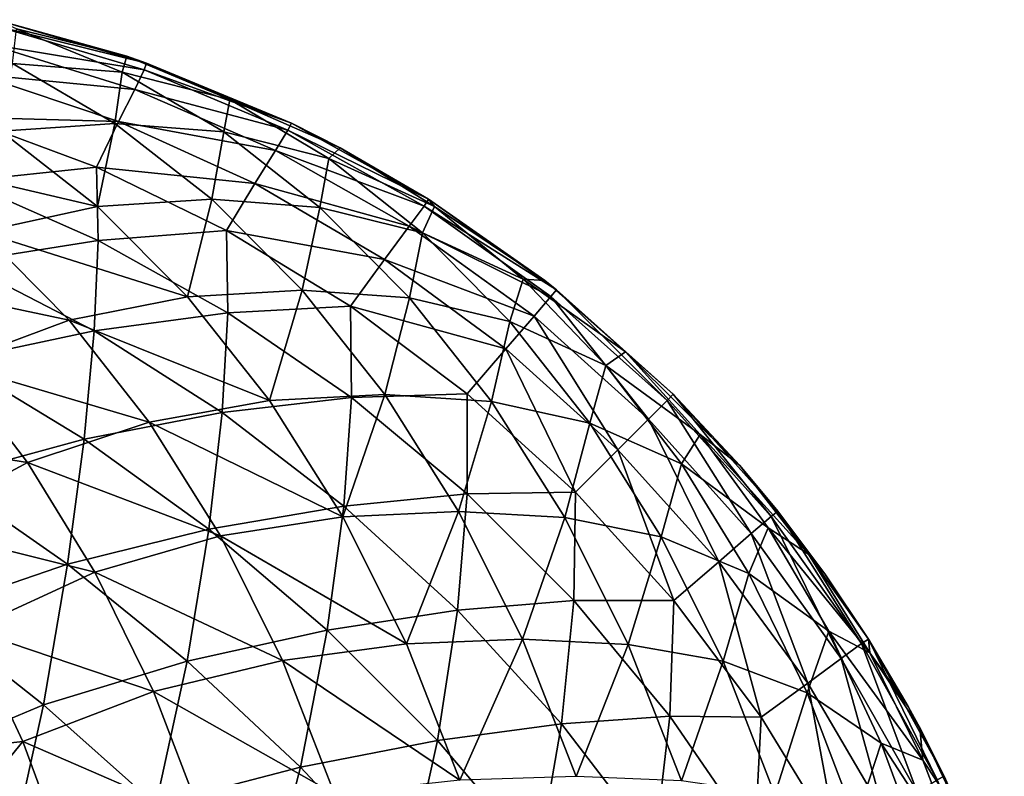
# Model space of a CAD drawing. Extents: x -551 to 551, y -297 to 194.
# Tile 55 of 163: x -502.52 to -501.11, y 193.37 to 194.45. Entities that reach past the tile are written whole.
import ezdxf

# ---------------------------------------------------------------- set-up
doc = ezdxf.new("R2010")
doc.units = 0
doc.header["$LTSCALE"] = 70.117983
for name, color, linetype in [('130', 7, 'CONTINUOUS'), ('150', 7, 'CONTINUOUS'), ('151', 7, 'CONTINUOUS')]:
    doc.layers.add(name, color=color, linetype=linetype)

msp = doc.modelspace()

# ---------------------------------------------------------------- linework, layer by layer
at = {"layer": '130', "color": 7, "linetype": 'CONTINUOUS'}
for points in [[(-502.555, 194.4499, 44.5), (-502.3394, 194.3878, 44.5), (-502.555, 194.4499, 3.5), (-502.555, 194.4499, 44.5)], [(-502.555, 194.4499, 3.5), (-502.3394, 194.3878, 44.5), (-502.3679, 194.3975, 3.5), (-502.555, 194.4499, 3.5)], [(-502.3679, 194.3975, 3.5), (-502.3394, 194.3878, 44.5), (-502.3394, 194.3878, 3.5), (-502.3679, 194.3975, 3.5)], [(-502.3394, 194.3878, 44.5), (-502.1322, 194.3019, 44.5), (-502.3394, 194.3878, 3.5), (-502.3394, 194.3878, 44.5)], [(-502.3394, 194.3878, 3.5), (-502.1322, 194.3019, 44.5), (-502.1322, 194.3019, 3.5), (-502.3394, 194.3878, 3.5)], [(-502.1322, 194.3019, 44.5), (-501.9359, 194.1934, 44.5), (-502.1322, 194.3019, 3.5), (-502.1322, 194.3019, 44.5)], [(-502.1322, 194.3019, 3.5), (-501.9359, 194.1934, 44.5), (-502.0624, 194.2666, 3.5), (-502.1322, 194.3019, 3.5)], [(-502.0624, 194.2666, 3.5), (-501.9359, 194.1934, 44.5), (-501.9359, 194.1934, 3.5), (-502.0624, 194.2666, 3.5)], [(-501.9359, 194.1934, 44.5), (-501.753, 194.0637, 44.5), (-501.9359, 194.1934, 3.5), (-501.9359, 194.1934, 44.5)], [(-501.9359, 194.1934, 3.5), (-501.753, 194.0637, 44.5), (-501.7696, 194.0767, 3.5), (-501.9359, 194.1934, 3.5)], [(-501.7696, 194.0767, 3.5), (-501.753, 194.0637, 44.5), (-501.753, 194.0637, 3.5), (-501.7696, 194.0767, 3.5)], [(-501.753, 194.0637, 44.5), (-501.5858, 193.9142, 44.5), (-501.753, 194.0637, 3.5), (-501.753, 194.0637, 44.5)], [(-501.753, 194.0637, 3.5), (-501.5858, 193.9142, 44.5), (-501.5858, 193.9142, 3.5), (-501.753, 194.0637, 3.5)], [(-501.5858, 193.9142, 44.5), (-501.4363, 193.747, 44.5), (-501.5858, 193.9142, 3.5), (-501.5858, 193.9142, 44.5)], [(-501.5858, 193.9142, 3.5), (-501.4363, 193.747, 44.5), (-501.4907, 193.8123, 3.5), (-501.5858, 193.9142, 3.5)], [(-501.4907, 193.8123, 3.5), (-501.4363, 193.747, 44.5), (-501.4363, 193.747, 3.5), (-501.4907, 193.8123, 3.5)], [(-501.4363, 193.747, 44.5), (-501.3066, 193.5641, 44.5), (-501.4363, 193.747, 3.5), (-501.4363, 193.747, 44.5)], [(-501.4363, 193.747, 3.5), (-501.3066, 193.5641, 44.5), (-501.3689, 193.6573, 3.5), (-501.4363, 193.747, 3.5)], [(-501.3689, 193.6573, 3.5), (-501.3066, 193.5641, 44.5), (-501.3066, 193.5641, 3.5), (-501.3689, 193.6573, 3.5)], [(-501.3066, 193.5641, 44.5), (-501.1981, 193.3678, 44.5), (-501.3066, 193.5641, 3.5), (-501.3066, 193.5641, 44.5)], [(-501.3066, 193.5641, 3.5), (-501.1981, 193.3678, 44.5), (-501.2496, 193.4674, 3.5), (-501.3066, 193.5641, 3.5)], [(-501.2496, 193.4674, 3.5), (-501.1981, 193.3678, 44.5), (-501.233, 193.4369, 3.5), (-501.2496, 193.4674, 3.5)], [(-501.233, 193.4369, 3.5), (-501.1981, 193.3678, 44.5), (-501.1981, 193.3678, 3.5), (-501.233, 193.4369, 3.5)], [(-501.1981, 193.3678, 44.5), (-501.1122, 193.1606, 44.5), (-501.1981, 193.3678, 3.5), (-501.1981, 193.3678, 44.5)]]:
    msp.add_3dface(points, dxfattribs=at)
at = {"layer": '150', "color": 7, "linetype": 'CONTINUOUS'}
for points in [[(-502.555, 194.4499, 3.5), (-502.3679, 194.3975, 3.5), (-502.5256, 194.4367, 3.3445), (-502.555, 194.4499, 3.5)], [(-502.5256, 194.4367, 3.3445), (-502.3744, 194.3747, 3.1933), (-502.5313, 194.3874, 3.0332), (-502.5256, 194.4367, 3.3445)], [(-502.5256, 194.4367, 3.3445), (-502.3679, 194.3975, 3.5), (-502.3744, 194.3747, 3.1933), (-502.5256, 194.4367, 3.3445)], [(-502.5313, 194.3874, 3.0332), (-502.3848, 194.3015, 2.8867), (-502.5474, 194.2904, 2.7323), (-502.5313, 194.3874, 3.0332)], [(-502.5313, 194.3874, 3.0332), (-502.3744, 194.3747, 3.1933), (-502.3848, 194.3015, 2.8867), (-502.5313, 194.3874, 3.0332)], [(-502.3679, 194.3975, 3.5), (-502.2203, 194.3358, 3.3522), (-502.3744, 194.3747, 3.1933), (-502.3679, 194.3975, 3.5)], [(-502.3679, 194.3975, 3.5), (-502.3394, 194.3878, 3.5), (-502.1322, 194.3019, 3.5), (-502.3679, 194.3975, 3.5)], [(-502.3679, 194.3975, 3.5), (-502.1322, 194.3019, 3.5), (-502.2203, 194.3358, 3.3522), (-502.3679, 194.3975, 3.5)], [(-502.3744, 194.3747, 3.1933), (-502.2291, 194.2893, 3.048), (-502.3848, 194.3015, 2.8867), (-502.3744, 194.3747, 3.1933)], [(-502.3744, 194.3747, 3.1933), (-502.2203, 194.3358, 3.3522), (-502.2291, 194.2893, 3.048), (-502.3744, 194.3747, 3.1933)], [(-502.2203, 194.3358, 3.3522), (-502.0786, 194.2514, 3.2105), (-502.2291, 194.2893, 3.048), (-502.2203, 194.3358, 3.3522)], [(-502.1322, 194.3019, 3.5), (-502.0624, 194.2666, 3.5), (-502.2203, 194.3358, 3.3522), (-502.1322, 194.3019, 3.5)], [(-502.2203, 194.3358, 3.3522), (-502.0624, 194.2666, 3.5), (-502.0786, 194.2514, 3.2105), (-502.2203, 194.3358, 3.3522)], [(-502.5474, 194.2904, 2.7323), (-502.4095, 194.1826, 2.5944), (-502.7099, 194.2529, 2.5818), (-502.5474, 194.2904, 2.7323)], [(-502.5474, 194.2904, 2.7323), (-502.3848, 194.3015, 2.8867), (-502.4095, 194.1826, 2.5944), (-502.5474, 194.2904, 2.7323)], [(-502.3848, 194.3015, 2.8867), (-502.2461, 194.193, 2.748), (-502.4095, 194.1826, 2.5944), (-502.3848, 194.3015, 2.8867)], [(-502.3848, 194.3015, 2.8867), (-502.2291, 194.2893, 3.048), (-502.2461, 194.193, 2.748), (-502.3848, 194.3015, 2.8867)], [(-502.2291, 194.2893, 3.048), (-502.0915, 194.1813, 2.9104), (-502.2461, 194.193, 2.748), (-502.2291, 194.2893, 3.048)], [(-502.2291, 194.2893, 3.048), (-502.0786, 194.2514, 3.2105), (-502.0915, 194.1813, 2.9104), (-502.2291, 194.2893, 3.048)], [(-502.0624, 194.2666, 3.5), (-501.9276, 194.1827, 3.3645), (-502.0786, 194.2514, 3.2105), (-502.0624, 194.2666, 3.5)], [(-502.0624, 194.2666, 3.5), (-501.9359, 194.1934, 3.5), (-501.9276, 194.1827, 3.3645), (-502.0624, 194.2666, 3.5)], [(-502.7099, 194.2529, 2.5818), (-502.4095, 194.1826, 2.5944), (-502.5755, 194.1467, 2.4474), (-502.7099, 194.2529, 2.5818)], [(-502.0786, 194.2514, 3.2105), (-501.9445, 194.1451, 3.0763), (-502.0915, 194.1813, 2.9104), (-502.0786, 194.2514, 3.2105)], [(-502.0786, 194.2514, 3.2105), (-501.9276, 194.1827, 3.3645), (-501.9445, 194.1451, 3.0763), (-502.0786, 194.2514, 3.2105)], [(-502.4095, 194.1826, 2.5944), (-502.2461, 194.193, 2.748), (-502.281, 194.0536, 2.4659), (-502.4095, 194.1826, 2.5944)], [(-502.2461, 194.193, 2.748), (-502.1169, 194.0632, 2.6188), (-502.281, 194.0536, 2.4659), (-502.2461, 194.193, 2.748)], [(-502.2461, 194.193, 2.748), (-502.0915, 194.1813, 2.9104), (-502.1169, 194.0632, 2.6188), (-502.2461, 194.193, 2.748)], [(-501.9359, 194.1934, 3.5), (-501.7696, 194.0767, 3.5), (-501.9276, 194.1827, 3.3645), (-501.9359, 194.1934, 3.5)], [(-502.4095, 194.1826, 2.5944), (-502.281, 194.0536, 2.4659), (-502.5755, 194.1467, 2.4474), (-502.4095, 194.1826, 2.5944)], [(-502.0915, 194.1813, 2.9104), (-501.9632, 194.0523, 2.7821), (-502.1169, 194.0632, 2.6188), (-502.0915, 194.1813, 2.9104)], [(-502.0915, 194.1813, 2.9104), (-501.9445, 194.1451, 3.0763), (-501.9632, 194.0523, 2.7821), (-502.0915, 194.1813, 2.9104)], [(-501.9276, 194.1827, 3.3645), (-501.8005, 194.0787, 3.2374), (-501.9445, 194.1451, 3.0763), (-501.9276, 194.1827, 3.3645)], [(-501.9276, 194.1827, 3.3645), (-501.7696, 194.0767, 3.5), (-501.8005, 194.0787, 3.2374), (-501.9276, 194.1827, 3.3645)], [(-502.5755, 194.1467, 2.4474), (-502.4503, 194.02, 2.3221), (-502.7367, 194.0808, 2.3035), (-502.5755, 194.1467, 2.4474)], [(-502.5755, 194.1467, 2.4474), (-502.281, 194.0536, 2.4659), (-502.4503, 194.02, 2.3221), (-502.5755, 194.1467, 2.4474)], [(-501.9445, 194.1451, 3.0763), (-501.8195, 194.0184, 2.9514), (-501.9632, 194.0523, 2.7821), (-501.9445, 194.1451, 3.0763)], [(-501.9445, 194.1451, 3.0763), (-501.8005, 194.0787, 3.2374), (-501.8195, 194.0184, 2.9514), (-501.9445, 194.1451, 3.0763)], [(-502.7367, 194.0808, 2.3035), (-502.4503, 194.02, 2.3221), (-502.6182, 193.9576, 2.1849), (-502.7367, 194.0808, 2.3035)], [(-501.8005, 194.0787, 3.2374), (-501.6823, 193.9555, 3.1191), (-501.8195, 194.0184, 2.9514), (-501.8005, 194.0787, 3.2374)], [(-501.7696, 194.0767, 3.5), (-501.6543, 193.975, 3.3843), (-501.8005, 194.0787, 3.2374), (-501.7696, 194.0767, 3.5)], [(-501.8005, 194.0787, 3.2374), (-501.6543, 193.975, 3.3843), (-501.6823, 193.9555, 3.1191), (-501.8005, 194.0787, 3.2374)], [(-501.7696, 194.0767, 3.5), (-501.753, 194.0637, 3.5), (-501.6543, 193.975, 3.3843), (-501.7696, 194.0767, 3.5)], [(-502.281, 194.0536, 2.4659), (-502.1169, 194.0632, 2.6188), (-502.1636, 193.9051, 2.3485), (-502.281, 194.0536, 2.4659)], [(-502.1169, 194.0632, 2.6188), (-501.9987, 193.9137, 2.5006), (-502.1636, 193.9051, 2.3485), (-502.1169, 194.0632, 2.6188)], [(-502.1169, 194.0632, 2.6188), (-501.9632, 194.0523, 2.7821), (-501.9987, 193.9137, 2.5006), (-502.1169, 194.0632, 2.6188)], [(-501.753, 194.0637, 3.5), (-501.5858, 193.9142, 3.5), (-501.6543, 193.975, 3.3843), (-501.753, 194.0637, 3.5)], [(-502.281, 194.0536, 2.4659), (-502.1636, 193.9051, 2.3485), (-502.4503, 194.02, 2.3221), (-502.281, 194.0536, 2.4659)], [(-501.9632, 194.0523, 2.7821), (-501.846, 193.9038, 2.6649), (-501.9987, 193.9137, 2.5006), (-501.9632, 194.0523, 2.7821)], [(-501.9632, 194.0523, 2.7821), (-501.8195, 194.0184, 2.9514), (-501.846, 193.9038, 2.6649), (-501.9632, 194.0523, 2.7821)], [(-502.4503, 194.02, 2.3221), (-502.3358, 193.8743, 2.2077), (-502.6182, 193.9576, 2.1849), (-502.4503, 194.02, 2.3221)], [(-502.4503, 194.02, 2.3221), (-502.1636, 193.9051, 2.3485), (-502.3358, 193.8743, 2.2077), (-502.4503, 194.02, 2.3221)], [(-501.8195, 194.0184, 2.9514), (-501.7053, 193.8728, 2.8372), (-501.846, 193.9038, 2.6649), (-501.8195, 194.0184, 2.9514)], [(-501.8195, 194.0184, 2.9514), (-501.6823, 193.9555, 3.1191), (-501.7053, 193.8728, 2.8372), (-501.8195, 194.0184, 2.9514)], [(-501.6543, 193.975, 3.3843), (-501.5474, 193.8566, 3.2775), (-501.6823, 193.9555, 3.1191), (-501.6543, 193.975, 3.3843)], [(-501.5858, 193.9142, 3.5), (-501.4907, 193.8123, 3.5), (-501.6543, 193.975, 3.3843), (-501.5858, 193.9142, 3.5)], [(-501.6543, 193.975, 3.3843), (-501.4907, 193.8123, 3.5), (-501.5474, 193.8566, 3.2775), (-501.6543, 193.975, 3.3843)], [(-502.6182, 193.9576, 2.1849), (-502.5099, 193.8168, 2.0766), (-502.7766, 193.8592, 2.05), (-502.6182, 193.9576, 2.1849)], [(-502.6182, 193.9576, 2.1849), (-502.3358, 193.8743, 2.2077), (-502.5099, 193.8168, 2.0766), (-502.6182, 193.9576, 2.1849)], [(-501.6823, 193.9555, 3.1191), (-501.5743, 193.8147, 3.0112), (-501.7053, 193.8728, 2.8372), (-501.6823, 193.9555, 3.1191)], [(-501.6823, 193.9555, 3.1191), (-501.5474, 193.8566, 3.2775), (-501.5743, 193.8147, 3.0112), (-501.6823, 193.9555, 3.1191)], [(-502.1636, 193.9051, 2.3485), (-501.9987, 193.9137, 2.5006), (-502.0586, 193.7389, 2.2435), (-502.1636, 193.9051, 2.3485)], [(-501.9987, 193.9137, 2.5006), (-501.8931, 193.7465, 2.395), (-502.0586, 193.7389, 2.2435), (-501.9987, 193.9137, 2.5006)], [(-501.9987, 193.9137, 2.5006), (-501.846, 193.9038, 2.6649), (-501.8931, 193.7465, 2.395), (-501.9987, 193.9137, 2.5006)], [(-502.1636, 193.9051, 2.3485), (-502.0586, 193.7389, 2.2435), (-502.3358, 193.8743, 2.2077), (-502.1636, 193.9051, 2.3485)], [(-501.846, 193.9038, 2.6649), (-501.7412, 193.7377, 2.5601), (-501.8931, 193.7465, 2.395), (-501.846, 193.9038, 2.6649)], [(-501.846, 193.9038, 2.6649), (-501.7053, 193.8728, 2.8372), (-501.7412, 193.7377, 2.5601), (-501.846, 193.9038, 2.6649)], [(-502.3358, 193.8743, 2.2077), (-502.2336, 193.7115, 2.1054), (-502.5099, 193.8168, 2.0766), (-502.3358, 193.8743, 2.2077)], [(-502.3358, 193.8743, 2.2077), (-502.0586, 193.7389, 2.2435), (-502.2336, 193.7115, 2.1054), (-502.3358, 193.8743, 2.2077)], [(-501.7053, 193.8728, 2.8372), (-501.6033, 193.7101, 2.7352), (-501.7412, 193.7377, 2.5601), (-501.7053, 193.8728, 2.8372)], [(-501.7053, 193.8728, 2.8372), (-501.5743, 193.8147, 3.0112), (-501.6033, 193.7101, 2.7352), (-501.7053, 193.8728, 2.8372)], [(-502.7766, 193.8592, 2.05), (-502.5099, 193.8168, 2.0766), (-502.6789, 193.7253, 1.9523), (-502.7766, 193.8592, 2.05)], [(-501.5474, 193.8566, 3.2775), (-501.4501, 193.7229, 3.1801), (-501.5743, 193.8147, 3.0112), (-501.5474, 193.8566, 3.2775)], [(-501.4907, 193.8123, 3.5), (-501.3922, 193.6854, 3.4), (-501.5474, 193.8566, 3.2775), (-501.4907, 193.8123, 3.5)], [(-501.5474, 193.8566, 3.2775), (-501.3922, 193.6854, 3.4), (-501.4501, 193.7229, 3.1801), (-501.5474, 193.8566, 3.2775)], [(-502.5099, 193.8168, 2.0766), (-502.4133, 193.6599, 1.98), (-502.6789, 193.7253, 1.9523), (-502.5099, 193.8168, 2.0766)], [(-502.5099, 193.8168, 2.0766), (-502.2336, 193.7115, 2.1054), (-502.4133, 193.6599, 1.98), (-502.5099, 193.8168, 2.0766)], [(-501.5743, 193.8147, 3.0112), (-501.478, 193.658, 2.9148), (-501.6033, 193.7101, 2.7352), (-501.5743, 193.8147, 3.0112)], [(-501.5743, 193.8147, 3.0112), (-501.4501, 193.7229, 3.1801), (-501.478, 193.658, 2.9148), (-501.5743, 193.8147, 3.0112)], [(-501.4907, 193.8123, 3.5), (-501.4363, 193.747, 3.5), (-501.3689, 193.6573, 3.5), (-501.4907, 193.8123, 3.5)], [(-501.4907, 193.8123, 3.5), (-501.3689, 193.6573, 3.5), (-501.3922, 193.6854, 3.4), (-501.4907, 193.8123, 3.5)], [(-502.0586, 193.7389, 2.2435), (-501.9674, 193.5572, 2.1523), (-502.2336, 193.7115, 2.1054), (-502.0586, 193.7389, 2.2435)], [(-502.0586, 193.7389, 2.2435), (-501.8931, 193.7465, 2.395), (-501.9674, 193.5572, 2.1523), (-502.0586, 193.7389, 2.2435)], [(-501.8931, 193.7465, 2.395), (-501.8014, 193.5637, 2.3033), (-501.9674, 193.5572, 2.1523), (-501.8931, 193.7465, 2.395)], [(-501.8931, 193.7465, 2.395), (-501.7412, 193.7377, 2.5601), (-501.8014, 193.5637, 2.3033), (-501.8931, 193.7465, 2.395)], [(-502.6789, 193.7253, 1.9523), (-502.4133, 193.6599, 1.98), (-502.5919, 193.5775, 1.8652), (-502.6789, 193.7253, 1.9523)], [(-501.7412, 193.7377, 2.5601), (-501.6502, 193.5561, 2.4691), (-501.8014, 193.5637, 2.3033), (-501.7412, 193.7377, 2.5601)], [(-501.7412, 193.7377, 2.5601), (-501.6033, 193.7101, 2.7352), (-501.6502, 193.5561, 2.4691), (-501.7412, 193.7377, 2.5601)], [(-502.2336, 193.7115, 2.1054), (-502.1448, 193.5336, 2.0167), (-502.4133, 193.6599, 1.98), (-502.2336, 193.7115, 2.1054)], [(-502.2336, 193.7115, 2.1054), (-501.9674, 193.5572, 2.1523), (-502.1448, 193.5336, 2.0167), (-502.2336, 193.7115, 2.1054)], [(-501.4501, 193.7229, 3.1801), (-501.3633, 193.5752, 3.0934), (-501.478, 193.658, 2.9148), (-501.4501, 193.7229, 3.1801)], [(-501.3922, 193.6854, 3.4), (-501.3047, 193.5445, 3.3125), (-501.4501, 193.7229, 3.1801), (-501.3922, 193.6854, 3.4)], [(-501.4501, 193.7229, 3.1801), (-501.3047, 193.5445, 3.3125), (-501.3633, 193.5752, 3.0934), (-501.4501, 193.7229, 3.1801)], [(-501.6033, 193.7101, 2.7352), (-501.5147, 193.5323, 2.6466), (-501.6502, 193.5561, 2.4691), (-501.6033, 193.7101, 2.7352)], [(-501.6033, 193.7101, 2.7352), (-501.478, 193.658, 2.9148), (-501.5147, 193.5323, 2.6466), (-501.6033, 193.7101, 2.7352)], [(-501.3689, 193.6573, 3.5), (-501.3066, 193.5641, 3.5), (-501.3922, 193.6854, 3.4), (-501.3689, 193.6573, 3.5)], [(-501.3922, 193.6854, 3.4), (-501.3066, 193.5641, 3.5), (-501.3047, 193.5445, 3.3125), (-501.3922, 193.6854, 3.4)], [(-502.4133, 193.6599, 1.98), (-502.3294, 193.4889, 1.8961), (-502.5919, 193.5775, 1.8652), (-502.4133, 193.6599, 1.98)], [(-502.4133, 193.6599, 1.98), (-502.1448, 193.5336, 2.0167), (-502.3294, 193.4889, 1.8961), (-502.4133, 193.6599, 1.98)], [(-501.478, 193.658, 2.9148), (-501.3944, 193.4873, 2.8312), (-501.5147, 193.5323, 2.6466), (-501.478, 193.658, 2.9148)], [(-501.478, 193.658, 2.9148), (-501.3633, 193.5752, 3.0934), (-501.3944, 193.4873, 2.8312), (-501.478, 193.658, 2.9148)], [(-502.5919, 193.5775, 1.8652), (-502.5165, 193.4173, 1.7898), (-502.735, 193.3937, 1.7305), (-502.5919, 193.5775, 1.8652)], [(-502.5919, 193.5775, 1.8652), (-502.3294, 193.4889, 1.8961), (-502.5165, 193.4173, 1.7898), (-502.5919, 193.5775, 1.8652)], [(-501.3633, 193.5752, 3.0934), (-501.2882, 193.4153, 3.0183), (-501.3944, 193.4873, 2.8312), (-501.3633, 193.5752, 3.0934)], [(-501.3047, 193.5445, 3.3125), (-501.2288, 193.3908, 3.2366), (-501.3633, 193.5752, 3.0934), (-501.3047, 193.5445, 3.3125)], [(-501.3633, 193.5752, 3.0934), (-501.2288, 193.3908, 3.2366), (-501.2882, 193.4153, 3.0183), (-501.3633, 193.5752, 3.0934)], [(-501.9674, 193.5572, 2.1523), (-501.8912, 193.3621, 2.0761), (-502.1448, 193.5336, 2.0167), (-501.9674, 193.5572, 2.1523)], [(-501.9674, 193.5572, 2.1523), (-501.8014, 193.5637, 2.3033), (-501.8912, 193.3621, 2.0761), (-501.9674, 193.5572, 2.1523)], [(-501.8014, 193.5637, 2.3033), (-501.7248, 193.3674, 2.2267), (-501.8912, 193.3621, 2.0761), (-501.8014, 193.5637, 2.3033)], [(-501.8014, 193.5637, 2.3033), (-501.6502, 193.5561, 2.4691), (-501.7248, 193.3674, 2.2267), (-501.8014, 193.5637, 2.3033)], [(-501.6502, 193.5561, 2.4691), (-501.5742, 193.3612, 2.3931), (-501.7248, 193.3674, 2.2267), (-501.6502, 193.5561, 2.4691)], [(-501.6502, 193.5561, 2.4691), (-501.5147, 193.5323, 2.6466), (-501.5742, 193.3612, 2.3931), (-501.6502, 193.5561, 2.4691)], [(-501.3066, 193.5641, 3.5), (-501.2496, 193.4674, 3.5), (-501.3047, 193.5445, 3.3125), (-501.3066, 193.5641, 3.5)], [(-501.2496, 193.4674, 3.5), (-501.233, 193.4369, 3.5), (-501.3047, 193.5445, 3.3125), (-501.2496, 193.4674, 3.5)], [(-501.3047, 193.5445, 3.3125), (-501.233, 193.4369, 3.5), (-501.2288, 193.3908, 3.2366), (-501.3047, 193.5445, 3.3125)], [(-502.1448, 193.5336, 2.0167), (-502.0706, 193.3428, 1.9425), (-502.3294, 193.4889, 1.8961), (-502.1448, 193.5336, 2.0167)], [(-502.1448, 193.5336, 2.0167), (-501.8912, 193.3621, 2.0761), (-502.0706, 193.3428, 1.9425), (-502.1448, 193.5336, 2.0167)], [(-501.5147, 193.5323, 2.6466), (-501.4407, 193.3417, 2.5726), (-501.5742, 193.3612, 2.3931), (-501.5147, 193.5323, 2.6466)], [(-501.5147, 193.5323, 2.6466), (-501.3944, 193.4873, 2.8312), (-501.4407, 193.3417, 2.5726), (-501.5147, 193.5323, 2.6466)], [(-502.3294, 193.4889, 1.8961), (-502.2594, 193.3059, 1.8261), (-502.5165, 193.4173, 1.7898), (-502.3294, 193.4889, 1.8961)], [(-502.3294, 193.4889, 1.8961), (-502.0706, 193.3428, 1.9425), (-502.2594, 193.3059, 1.8261), (-502.3294, 193.4889, 1.8961)], [(-501.3944, 193.4873, 2.8312), (-501.3245, 193.3045, 2.7614), (-501.4407, 193.3417, 2.5726), (-501.3944, 193.4873, 2.8312)], [(-501.3944, 193.4873, 2.8312), (-501.2882, 193.4153, 3.0183), (-501.3245, 193.3045, 2.7614), (-501.3944, 193.4873, 2.8312)], [(-501.233, 193.4369, 3.5), (-501.1981, 193.3678, 3.5), (-501.1672, 193.2977, 3.4336), (-501.233, 193.4369, 3.5)], [(-501.233, 193.4369, 3.5), (-501.1672, 193.2977, 3.4336), (-501.2288, 193.3908, 3.2366), (-501.233, 193.4369, 3.5)], [(-502.735, 193.3937, 1.7305), (-502.5165, 193.4173, 1.7898), (-502.6712, 193.2285, 1.6667), (-502.735, 193.3937, 1.7305)], [(-502.5165, 193.4173, 1.7898), (-502.4536, 193.2467, 1.7269), (-502.6712, 193.2285, 1.6667), (-502.5165, 193.4173, 1.7898)], [(-502.5165, 193.4173, 1.7898), (-502.2594, 193.3059, 1.8261), (-502.4536, 193.2467, 1.7269), (-502.5165, 193.4173, 1.7898)], [(-501.2882, 193.4153, 3.0183), (-501.2256, 193.2451, 2.9556), (-501.3245, 193.3045, 2.7614), (-501.2882, 193.4153, 3.0183)], [(-501.2288, 193.3908, 3.2366), (-501.1654, 193.2261, 3.1731), (-501.2882, 193.4153, 3.0183), (-501.2288, 193.3908, 3.2366)], [(-501.2882, 193.4153, 3.0183), (-501.1654, 193.2261, 3.1731), (-501.2256, 193.2451, 2.9556), (-501.2882, 193.4153, 3.0183)], [(-501.2288, 193.3908, 3.2366), (-501.1672, 193.2977, 3.4336), (-501.1654, 193.2261, 3.1731), (-501.2288, 193.3908, 3.2366)]]:
    msp.add_3dface(points, dxfattribs=at)
at = {"layer": '151', "color": 7, "linetype": 'CONTINUOUS'}
for points in [[(-502.3394, 194.3878, 44.5), (-502.555, 194.4499, 44.5), (-502.5563, 194.4409, 44.69), (-502.3394, 194.3878, 44.5)], [(-502.3427, 194.3781, 44.702), (-502.5563, 194.4409, 44.69), (-502.5654, 194.415, 44.8794), (-502.3427, 194.3781, 44.702)], [(-502.3427, 194.3781, 44.702), (-502.3394, 194.3878, 44.5), (-502.5563, 194.4409, 44.69), (-502.3427, 194.3781, 44.702)], [(-502.5654, 194.415, 44.8794), (-502.5818, 194.3718, 45.067), (-502.3562, 194.3502, 44.9027), (-502.5654, 194.415, 44.8794)], [(-502.3427, 194.3781, 44.702), (-502.5654, 194.415, 44.8794), (-502.3562, 194.3502, 44.9027), (-502.3427, 194.3781, 44.702)], [(-502.1322, 194.3019, 44.5), (-502.3394, 194.3878, 44.5), (-502.3427, 194.3781, 44.702), (-502.1322, 194.3019, 44.5)], [(-502.1372, 194.2919, 44.7115), (-502.3427, 194.3781, 44.702), (-502.3562, 194.3502, 44.9027), (-502.1372, 194.2919, 44.7115)], [(-502.1372, 194.2919, 44.7115), (-502.1322, 194.3019, 44.5), (-502.3427, 194.3781, 44.702), (-502.1372, 194.2919, 44.7115)], [(-502.5818, 194.3718, 45.067), (-502.6036, 194.3103, 45.2521), (-502.3796, 194.3041, 45.1003), (-502.5818, 194.3718, 45.067)], [(-502.5818, 194.3718, 45.067), (-502.3796, 194.3041, 45.1003), (-502.3562, 194.3502, 44.9027), (-502.5818, 194.3718, 45.067)], [(-502.3562, 194.3502, 44.9027), (-502.3796, 194.3041, 45.1003), (-502.1548, 194.263, 44.9212), (-502.3562, 194.3502, 44.9027)], [(-502.1372, 194.2919, 44.7115), (-502.3562, 194.3502, 44.9027), (-502.1548, 194.263, 44.9212), (-502.1372, 194.2919, 44.7115)], [(-502.6036, 194.3103, 45.2521), (-502.6011, 194.2187, 45.4418), (-502.4112, 194.2389, 45.2933), (-502.6036, 194.3103, 45.2521)], [(-502.6036, 194.3103, 45.2521), (-502.4112, 194.2389, 45.2933), (-502.3796, 194.3041, 45.1003), (-502.6036, 194.3103, 45.2521)], [(-502.3796, 194.3041, 45.1003), (-502.4112, 194.2389, 45.2933), (-502.1847, 194.2154, 45.1266), (-502.3796, 194.3041, 45.1003)], [(-502.3796, 194.3041, 45.1003), (-502.1847, 194.2154, 45.1266), (-502.1548, 194.263, 44.9212), (-502.3796, 194.3041, 45.1003)], [(-501.9359, 194.1934, 44.5), (-502.1322, 194.3019, 44.5), (-502.1372, 194.2919, 44.7115), (-501.9359, 194.1934, 44.5)], [(-501.9425, 194.1834, 44.7184), (-502.1372, 194.2919, 44.7115), (-502.1548, 194.263, 44.9212), (-501.9425, 194.1834, 44.7184)], [(-501.9425, 194.1834, 44.7184), (-501.9359, 194.1934, 44.5), (-502.1372, 194.2919, 44.7115), (-501.9425, 194.1834, 44.7184)], [(-502.1548, 194.263, 44.9212), (-502.1847, 194.2154, 45.1266), (-501.9637, 194.1545, 44.9345), (-502.1548, 194.263, 44.9212)], [(-501.9425, 194.1834, 44.7184), (-502.1548, 194.263, 44.9212), (-501.9637, 194.1545, 44.9345), (-501.9425, 194.1834, 44.7184)], [(-502.6011, 194.2187, 45.4418), (-502.4086, 194.1342, 45.4898), (-502.4112, 194.2389, 45.2933), (-502.6011, 194.2187, 45.4418)], [(-502.4112, 194.2389, 45.2933), (-502.4086, 194.1342, 45.4898), (-502.2253, 194.1485, 45.3259), (-502.4112, 194.2389, 45.2933)], [(-502.4112, 194.2389, 45.2933), (-502.2253, 194.1485, 45.3259), (-502.1847, 194.2154, 45.1266), (-502.4112, 194.2389, 45.2933)], [(-502.6011, 194.2187, 45.4418), (-502.6047, 194.1033, 45.6283), (-502.4086, 194.1342, 45.4898), (-502.6011, 194.2187, 45.4418)], [(-502.1847, 194.2154, 45.1266), (-502.2253, 194.1485, 45.3259), (-501.9992, 194.1067, 45.1456), (-502.1847, 194.2154, 45.1266)], [(-502.1847, 194.2154, 45.1266), (-501.9992, 194.1067, 45.1456), (-501.9637, 194.1545, 44.9345), (-502.1847, 194.2154, 45.1266)], [(-501.753, 194.0637, 44.5), (-501.9359, 194.1934, 44.5), (-501.9425, 194.1834, 44.7184), (-501.753, 194.0637, 44.5)], [(-501.7609, 194.054, 44.7225), (-501.9425, 194.1834, 44.7184), (-501.9637, 194.1545, 44.9345), (-501.7609, 194.054, 44.7225)], [(-501.7609, 194.054, 44.7225), (-501.753, 194.0637, 44.5), (-501.9425, 194.1834, 44.7184), (-501.7609, 194.054, 44.7225)], [(-502.4086, 194.1342, 45.4898), (-502.223, 194.0307, 45.5263), (-502.2253, 194.1485, 45.3259), (-502.4086, 194.1342, 45.4898)], [(-502.2253, 194.1485, 45.3259), (-502.223, 194.0307, 45.5263), (-502.0478, 194.0401, 45.3494), (-502.2253, 194.1485, 45.3259)], [(-502.2253, 194.1485, 45.3259), (-502.0478, 194.0401, 45.3494), (-501.9992, 194.1067, 45.1456), (-502.2253, 194.1485, 45.3259)], [(-501.9637, 194.1545, 44.9345), (-501.9992, 194.1067, 45.1456), (-501.7851, 194.0258, 44.9426), (-501.9637, 194.1545, 44.9345)], [(-501.7609, 194.054, 44.7225), (-501.9637, 194.1545, 44.9345), (-501.7851, 194.0258, 44.9426), (-501.7609, 194.054, 44.7225)], [(-502.6047, 194.1033, 45.6283), (-502.4143, 194.0048, 45.6801), (-502.4086, 194.1342, 45.4898), (-502.6047, 194.1033, 45.6283)], [(-502.4086, 194.1342, 45.4898), (-502.4143, 194.0048, 45.6801), (-502.223, 194.0307, 45.5263), (-502.4086, 194.1342, 45.4898)], [(-501.9992, 194.1067, 45.1456), (-502.0478, 194.0401, 45.3494), (-501.8254, 193.9793, 45.1571), (-501.9992, 194.1067, 45.1456)], [(-501.9992, 194.1067, 45.1456), (-501.8254, 193.9793, 45.1571), (-501.7851, 194.0258, 44.9426), (-501.9992, 194.1067, 45.1456)], [(-502.6047, 194.1033, 45.6283), (-502.6144, 193.9625, 45.8086), (-502.4143, 194.0048, 45.6801), (-502.6047, 194.1033, 45.6283)], [(-501.5947, 193.9053, 44.7239), (-501.753, 194.0637, 44.5), (-501.7609, 194.054, 44.7225), (-501.5947, 193.9053, 44.7239)], [(-501.5858, 193.9142, 44.5), (-501.753, 194.0637, 44.5), (-501.5947, 193.9053, 44.7239), (-501.5858, 193.9142, 44.5)], [(-501.7609, 194.054, 44.7225), (-501.7851, 194.0258, 44.9426), (-501.6213, 193.8787, 44.9453), (-501.7609, 194.054, 44.7225)], [(-501.5947, 193.9053, 44.7239), (-501.7609, 194.054, 44.7225), (-501.6213, 193.8787, 44.9453), (-501.5947, 193.9053, 44.7239)], [(-502.223, 194.0307, 45.5263), (-502.0464, 193.9093, 45.5509), (-502.0478, 194.0401, 45.3494), (-502.223, 194.0307, 45.5263)], [(-502.0478, 194.0401, 45.3494), (-502.0464, 193.9093, 45.5509), (-501.8808, 193.9148, 45.3636), (-502.0478, 194.0401, 45.3494)], [(-502.0478, 194.0401, 45.3494), (-501.8808, 193.9148, 45.3636), (-501.8254, 193.9793, 45.1571), (-502.0478, 194.0401, 45.3494)], [(-502.4143, 194.0048, 45.6801), (-502.2311, 193.8879, 45.7176), (-502.223, 194.0307, 45.5263), (-502.4143, 194.0048, 45.6801)], [(-502.223, 194.0307, 45.5263), (-502.2311, 193.8879, 45.7176), (-502.0464, 193.9093, 45.5509), (-502.223, 194.0307, 45.5263)], [(-501.8254, 193.9793, 45.1571), (-501.6653, 193.8347, 45.161), (-501.7851, 194.0258, 44.9426), (-501.8254, 193.9793, 45.1571)], [(-501.7851, 194.0258, 44.9426), (-501.6653, 193.8347, 45.161), (-501.6213, 193.8787, 44.9453), (-501.7851, 194.0258, 44.9426)], [(-502.6144, 193.9625, 45.8086), (-502.4288, 193.8501, 45.8604), (-502.4143, 194.0048, 45.6801), (-502.6144, 193.9625, 45.8086)], [(-502.4143, 194.0048, 45.6801), (-502.4288, 193.8501, 45.8604), (-502.2311, 193.8879, 45.7176), (-502.4143, 194.0048, 45.6801)], [(-501.8808, 193.9148, 45.3636), (-501.726, 193.774, 45.3684), (-501.8254, 193.9793, 45.1571), (-501.8808, 193.9148, 45.3636)], [(-501.8254, 193.9793, 45.1571), (-501.726, 193.774, 45.3684), (-501.6653, 193.8347, 45.161), (-501.8254, 193.9793, 45.1571)], [(-502.6144, 193.9625, 45.8086), (-502.6306, 193.7953, 45.9784), (-502.4288, 193.8501, 45.8604), (-502.6144, 193.9625, 45.8086)], [(-502.2311, 193.8879, 45.7176), (-502.0572, 193.7542, 45.7403), (-502.0464, 193.9093, 45.5509), (-502.2311, 193.8879, 45.7176)], [(-502.0464, 193.9093, 45.5509), (-502.0572, 193.7542, 45.7403), (-501.8809, 193.7716, 45.5633), (-502.0464, 193.9093, 45.5509)], [(-502.0464, 193.9093, 45.5509), (-501.8809, 193.7716, 45.5633), (-501.8808, 193.9148, 45.3636), (-502.0464, 193.9093, 45.5509)], [(-501.8808, 193.9148, 45.3636), (-501.8809, 193.7716, 45.5633), (-501.726, 193.774, 45.3684), (-501.8808, 193.9148, 45.3636)], [(-501.446, 193.7391, 44.7225), (-501.5858, 193.9142, 44.5), (-501.5947, 193.9053, 44.7239), (-501.446, 193.7391, 44.7225)], [(-501.4363, 193.747, 44.5), (-501.5858, 193.9142, 44.5), (-501.446, 193.7391, 44.7225), (-501.4363, 193.747, 44.5)], [(-501.5947, 193.9053, 44.7239), (-501.6213, 193.8787, 44.9453), (-501.4742, 193.7149, 44.9426), (-501.5947, 193.9053, 44.7239)], [(-501.446, 193.7391, 44.7225), (-501.5947, 193.9053, 44.7239), (-501.4742, 193.7149, 44.9426), (-501.446, 193.7391, 44.7225)], [(-502.4288, 193.8501, 45.8604), (-502.2503, 193.721, 45.8954), (-502.2311, 193.8879, 45.7176), (-502.4288, 193.8501, 45.8604)], [(-502.2311, 193.8879, 45.7176), (-502.2503, 193.721, 45.8954), (-502.0572, 193.7542, 45.7403), (-502.2311, 193.8879, 45.7176)], [(-501.6653, 193.8347, 45.161), (-501.5207, 193.6746, 45.1571), (-501.6213, 193.8787, 44.9453), (-501.6653, 193.8347, 45.161)], [(-501.6213, 193.8787, 44.9453), (-501.5207, 193.6746, 45.1571), (-501.4742, 193.7149, 44.9426), (-501.6213, 193.8787, 44.9453)], [(-502.6306, 193.7953, 45.9784), (-502.4526, 193.671, 46.0261), (-502.4288, 193.8501, 45.8604), (-502.6306, 193.7953, 45.9784)], [(-502.4288, 193.8501, 45.8604), (-502.4526, 193.671, 46.0261), (-502.2503, 193.721, 45.8954), (-502.4288, 193.8501, 45.8604)], [(-501.726, 193.774, 45.3684), (-501.5852, 193.6192, 45.3636), (-501.6653, 193.8347, 45.161), (-501.726, 193.774, 45.3684)], [(-501.6653, 193.8347, 45.161), (-501.5852, 193.6192, 45.3636), (-501.5207, 193.6746, 45.1571), (-501.6653, 193.8347, 45.161)], [(-502.6306, 193.7953, 45.9784), (-502.6542, 193.6021, 46.1327), (-502.4526, 193.671, 46.0261), (-502.6306, 193.7953, 45.9784)], [(-502.0572, 193.7542, 45.7403), (-501.8948, 193.6052, 45.7479), (-501.8809, 193.7716, 45.5633), (-502.0572, 193.7542, 45.7403)], [(-501.8809, 193.7716, 45.5633), (-501.8948, 193.6052, 45.7479), (-501.7284, 193.6191, 45.5633), (-501.8809, 193.7716, 45.5633)], [(-501.8809, 193.7716, 45.5633), (-501.7284, 193.6191, 45.5633), (-501.726, 193.774, 45.3684), (-501.8809, 193.7716, 45.5633)], [(-501.726, 193.774, 45.3684), (-501.7284, 193.6191, 45.5633), (-501.5852, 193.6192, 45.3636), (-501.726, 193.774, 45.3684)], [(-502.2503, 193.721, 45.8954), (-502.0811, 193.5766, 45.913), (-502.0572, 193.7542, 45.7403), (-502.2503, 193.721, 45.8954)], [(-502.0572, 193.7542, 45.7403), (-502.0811, 193.5766, 45.913), (-501.8948, 193.6052, 45.7479), (-502.0572, 193.7542, 45.7403)], [(-501.446, 193.7391, 44.7225), (-501.4742, 193.7149, 44.9426), (-501.3455, 193.5363, 44.9345), (-501.446, 193.7391, 44.7225)], [(-501.3166, 193.5575, 44.7184), (-501.4363, 193.747, 44.5), (-501.446, 193.7391, 44.7225), (-501.3166, 193.5575, 44.7184)], [(-501.3166, 193.5575, 44.7184), (-501.446, 193.7391, 44.7225), (-501.3455, 193.5363, 44.9345), (-501.3166, 193.5575, 44.7184)], [(-501.3066, 193.5641, 44.5), (-501.4363, 193.747, 44.5), (-501.3166, 193.5575, 44.7184), (-501.3066, 193.5641, 44.5)], [(-502.4526, 193.671, 46.0261), (-502.2814, 193.5323, 46.055), (-502.2503, 193.721, 45.8954), (-502.4526, 193.671, 46.0261)], [(-502.2503, 193.721, 45.8954), (-502.2814, 193.5323, 46.055), (-502.0811, 193.5766, 45.913), (-502.2503, 193.721, 45.8954)], [(-501.5207, 193.6746, 45.1571), (-501.3933, 193.5008, 45.1456), (-501.4742, 193.7149, 44.9426), (-501.5207, 193.6746, 45.1571)], [(-501.4742, 193.7149, 44.9426), (-501.3933, 193.5008, 45.1456), (-501.3455, 193.5363, 44.9345), (-501.4742, 193.7149, 44.9426)], [(-502.6542, 193.6021, 46.1327), (-502.4872, 193.4701, 46.1721), (-502.4526, 193.671, 46.0261), (-502.6542, 193.6021, 46.1327)], [(-502.4526, 193.671, 46.0261), (-502.4872, 193.4701, 46.1721), (-502.2814, 193.5323, 46.055), (-502.4526, 193.671, 46.0261)], [(-501.5852, 193.6192, 45.3636), (-501.4599, 193.4522, 45.3494), (-501.5207, 193.6746, 45.1571), (-501.5852, 193.6192, 45.3636)], [(-501.5207, 193.6746, 45.1571), (-501.4599, 193.4522, 45.3494), (-501.3933, 193.5008, 45.1456), (-501.5207, 193.6746, 45.1571)], [(-501.8948, 193.6052, 45.7479), (-501.7458, 193.4428, 45.7403), (-501.7284, 193.6191, 45.5633), (-501.8948, 193.6052, 45.7479)], [(-501.7284, 193.6191, 45.5633), (-501.7458, 193.4428, 45.7403), (-501.5907, 193.4536, 45.5509), (-501.7284, 193.6191, 45.5633)], [(-501.7284, 193.6191, 45.5633), (-501.5907, 193.4536, 45.5509), (-501.5852, 193.6192, 45.3636), (-501.7284, 193.6191, 45.5633)], [(-501.5852, 193.6192, 45.3636), (-501.5907, 193.4536, 45.5509), (-501.4599, 193.4522, 45.3494), (-501.5852, 193.6192, 45.3636)], [(-502.6542, 193.6021, 46.1327), (-502.6867, 193.386, 46.2655), (-502.4872, 193.4701, 46.1721), (-502.6542, 193.6021, 46.1327)], [(-502.0811, 193.5766, 45.913), (-501.9234, 193.4189, 45.913), (-501.8948, 193.6052, 45.7479), (-502.0811, 193.5766, 45.913)], [(-501.8948, 193.6052, 45.7479), (-501.9234, 193.4189, 45.913), (-501.7458, 193.4428, 45.7403), (-501.8948, 193.6052, 45.7479)], [(-502.2814, 193.5323, 46.055), (-502.1191, 193.3809, 46.0646), (-502.0811, 193.5766, 45.913), (-502.2814, 193.5323, 46.055)], [(-502.0811, 193.5766, 45.913), (-502.1191, 193.3809, 46.0646), (-501.9234, 193.4189, 45.913), (-502.0811, 193.5766, 45.913)], [(-501.3166, 193.5575, 44.7184), (-501.3455, 193.5363, 44.9345), (-501.237, 193.3452, 44.9212), (-501.3166, 193.5575, 44.7184)], [(-501.2081, 193.3628, 44.7115), (-501.3066, 193.5641, 44.5), (-501.3166, 193.5575, 44.7184), (-501.2081, 193.3628, 44.7115)], [(-501.2081, 193.3628, 44.7115), (-501.3166, 193.5575, 44.7184), (-501.237, 193.3452, 44.9212), (-501.2081, 193.3628, 44.7115)], [(-501.1981, 193.3678, 44.5), (-501.3066, 193.5641, 44.5), (-501.2081, 193.3628, 44.7115), (-501.1981, 193.3678, 44.5)], [(-502.4872, 193.4701, 46.1721), (-502.3263, 193.3268, 46.1919), (-502.2814, 193.5323, 46.055), (-502.4872, 193.4701, 46.1721)], [(-502.2814, 193.5323, 46.055), (-502.3263, 193.3268, 46.1919), (-502.1191, 193.3809, 46.0646), (-502.2814, 193.5323, 46.055)], [(-501.3933, 193.5008, 45.1456), (-501.2846, 193.3153, 45.1266), (-501.3455, 193.5363, 44.9345), (-501.3933, 193.5008, 45.1456)], [(-501.3455, 193.5363, 44.9345), (-501.2846, 193.3153, 45.1266), (-501.237, 193.3452, 44.9212), (-501.3455, 193.5363, 44.9345)], [(-501.4599, 193.4522, 45.3494), (-501.3515, 193.2747, 45.3259), (-501.3933, 193.5008, 45.1456), (-501.4599, 193.4522, 45.3494)], [(-501.3933, 193.5008, 45.1456), (-501.3515, 193.2747, 45.3259), (-501.2846, 193.3153, 45.1266), (-501.3933, 193.5008, 45.1456)], [(-502.6867, 193.386, 46.2655), (-502.5348, 193.2531, 46.2935), (-502.4872, 193.4701, 46.1721), (-502.6867, 193.386, 46.2655)], [(-502.4872, 193.4701, 46.1721), (-502.5348, 193.2531, 46.2935), (-502.3263, 193.3268, 46.1919), (-502.4872, 193.4701, 46.1721)], [(-501.9234, 193.4189, 45.913), (-501.779, 193.2497, 45.8954), (-501.7458, 193.4428, 45.7403), (-501.9234, 193.4189, 45.913)], [(-501.7458, 193.4428, 45.7403), (-501.779, 193.2497, 45.8954), (-501.6121, 193.2689, 45.7176), (-501.7458, 193.4428, 45.7403)], [(-501.7458, 193.4428, 45.7403), (-501.6121, 193.2689, 45.7176), (-501.5907, 193.4536, 45.5509), (-501.7458, 193.4428, 45.7403)], [(-501.5907, 193.4536, 45.5509), (-501.6121, 193.2689, 45.7176), (-501.4693, 193.277, 45.5263), (-501.5907, 193.4536, 45.5509)], [(-501.5907, 193.4536, 45.5509), (-501.4693, 193.277, 45.5263), (-501.4599, 193.4522, 45.3494), (-501.5907, 193.4536, 45.5509)], [(-501.4599, 193.4522, 45.3494), (-501.4693, 193.277, 45.5263), (-501.3515, 193.2747, 45.3259), (-501.4599, 193.4522, 45.3494)], [(-502.1191, 193.3809, 46.0646), (-501.9677, 193.2186, 46.055), (-501.9234, 193.4189, 45.913), (-502.1191, 193.3809, 46.0646)], [(-501.9234, 193.4189, 45.913), (-501.9677, 193.2186, 46.055), (-501.779, 193.2497, 45.8954), (-501.9234, 193.4189, 45.913)], [(-502.3263, 193.3268, 46.1919), (-502.1732, 193.1737, 46.1919), (-502.1191, 193.3809, 46.0646), (-502.3263, 193.3268, 46.1919)], [(-502.1191, 193.3809, 46.0646), (-502.1732, 193.1737, 46.1919), (-501.9677, 193.2186, 46.055), (-502.1191, 193.3809, 46.0646)], [(-501.1219, 193.1573, 44.702), (-501.1981, 193.3678, 44.5), (-501.2081, 193.3628, 44.7115), (-501.1219, 193.1573, 44.702)], [(-501.1122, 193.1606, 44.5), (-501.1981, 193.3678, 44.5), (-501.1219, 193.1573, 44.702), (-501.1122, 193.1606, 44.5)]]:
    msp.add_3dface(points, dxfattribs=at)

doc.saveas('drawing.dxf')
